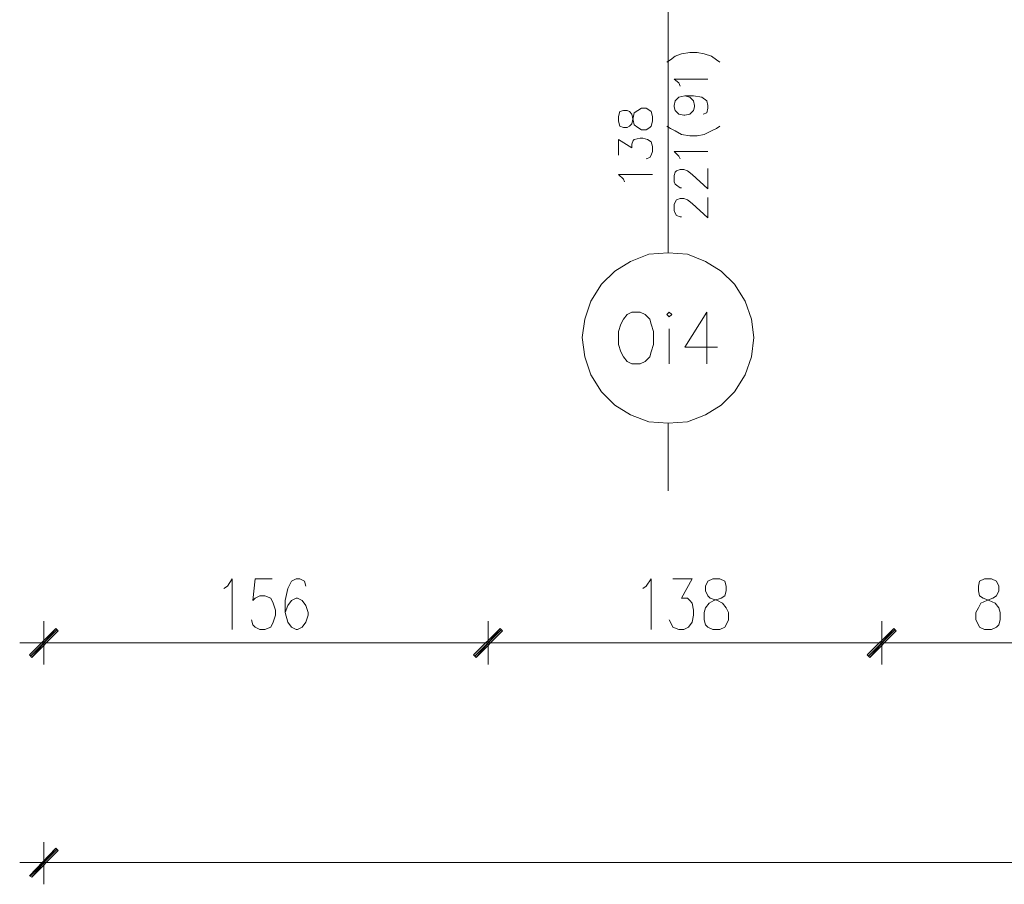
# Model space of a CAD drawing. Header units: inches. Extents: x -1441 to 3871, y -4351 to 2413.
# Tile 2 of 256: x -1084 to -739, y -3434 to -3131. Entities that reach past the tile are written whole.
import ezdxf

# ---------------------------------------------------------------- set-up
doc = ezdxf.new("R2010")
doc.units = ezdxf.units.IN
doc.header["$MEASUREMENT"] = 0
doc.layers.add('at_Entity', color=7, linetype='Continuous')
doc.layers.add('at_Solid', color=7, linetype='Continuous')

msp = doc.modelspace()

# ---------------------------------------------------------------- hatches: boundary and pattern name
at = {"layer": 'at_Solid', "lineweight": 15}
for points in [[(-1080.59711, -3353.65624), (-1079.75131, -3354.50537), (-1071.28569, -3344.34434)], [(-1079.75131, -3354.50537), (-1071.28569, -3344.34434), (-1070.43751, -3345.18871)], [(-915.51466, -3344.34434), (-923.97742, -3354.50537), (-924.82655, -3353.65624)], [(-924.82655, -3353.65624), (-923.97742, -3354.50537), (-915.51466, -3344.34434)], [(-914.67029, -3345.18871), (-915.51466, -3344.34434), (-923.97742, -3354.50537)], [(-923.97742, -3354.50537), (-915.51466, -3344.34434), (-914.67029, -3345.18871)], [(-777.52496, -3344.34434), (-785.98772, -3354.50537), (-786.83685, -3353.65624)], [(-786.83685, -3353.65624), (-785.98772, -3354.50537), (-777.52496, -3344.34434)], [(-776.67582, -3345.18871), (-777.52496, -3344.34434), (-785.98772, -3354.50537)], [(-785.98772, -3354.50537), (-777.52496, -3344.34434), (-776.67582, -3345.18871)], [(-1080.59711, -3431.11861), (-1079.75131, -3431.53841), (-1071.28569, -3421.38215)], [(-1079.75131, -3431.53841), (-1071.28569, -3421.38215), (-1070.43751, -3422.22652)]]:
    msp.add_hatch(color=7, dxfattribs=at).paths.add_polyline_path(points)

# ---------------------------------------------------------------- linework, layer by layer
at = {"layer": 'at_Entity', "color": 7, "lineweight": 15}
for p, q in [((-856.67607, -3060.73701), (-856.67607, -3212.69932)), ((-855.8317, -3144.97341), (-854.1382, -3143.70447)), ((-854.1382, -3143.70447), (-852.02012, -3142.86011)), ((-852.02012, -3142.86011), (-849.05768, -3142.43554)), ((-849.05768, -3142.43554), (-846.51981, -3142.43554)), ((-846.51981, -3142.43554), (-843.98194, -3142.86011)), ((-843.98194, -3142.86011), (-841.43929, -3143.70447)), ((-841.43929, -3143.70447), (-839.74579, -3144.97341)), ((-857.10064, -3145.82255), (-855.8317, -3144.97341)), ((-839.74579, -3144.97341), (-838.47685, -3145.82255)), ((-852.86926, -3153.01637), (-854.56277, -3151.74743)), ((-854.56277, -3151.74743), (-842.70823, -3151.74743)), ((-852.44469, -3154.28531), (-852.86926, -3153.01637)), ((-854.1382, -3159.36582), (-852.86926, -3158.09689)), ((-852.86926, -3158.09689), (-850.75119, -3157.67232)), ((-850.75119, -3157.67232), (-849.05768, -3158.09689)), ((-850.75119, -3157.67232), (-847.78875, -3157.67232)), ((-849.05768, -3158.09689), (-847.78875, -3159.36582)), ((-847.78875, -3157.67232), (-844.8263, -3158.09689)), ((-844.8263, -3158.09689), (-843.1328, -3159.36582)), ((-867.26167, -3162.75283), (-865.98797, -3161.9037)), ((-865.98797, -3161.9037), (-864.29923, -3161.9037)), ((-864.29923, -3161.9037), (-863.02553, -3162.75283)), ((-854.56277, -3161.05933), (-854.1382, -3159.36582)), ((-854.56277, -3161.4839), (-854.56277, -3161.05933)), ((-854.1382, -3162.75283), (-854.56277, -3161.4839)), ((-847.78875, -3159.36582), (-847.36418, -3161.05933)), ((-847.36418, -3161.4839), (-847.78875, -3162.75283)), ((-847.36418, -3161.05933), (-847.36418, -3161.4839)), ((-843.1328, -3159.36582), (-842.70823, -3161.05933)), ((-842.70823, -3161.9037), (-843.1328, -3163.60197)), ((-842.70823, -3161.05933), (-842.70823, -3161.9037)), ((-873.60636, -3163.1774), (-874.03093, -3164.87091)), ((-874.03093, -3164.87091), (-874.03093, -3166.56441)), ((-872.33742, -3162.75283), (-873.60636, -3163.1774)), ((-871.06848, -3162.75283), (-872.33742, -3162.75283)), ((-870.22412, -3163.1774), (-871.06848, -3162.75283)), ((-869.37498, -3164.02177), (-870.22412, -3163.1774)), ((-868.95518, -3166.13984), (-869.37498, -3164.02177)), ((-869.37498, -3167.40878), (-868.95518, -3165.29071)), ((-868.95518, -3165.29071), (-868.53061, -3163.60197)), ((-868.53061, -3163.60197), (-867.26167, -3162.75283)), ((-863.02553, -3162.75283), (-862.60096, -3163.1774)), ((-862.60096, -3163.1774), (-862.18116, -3164.87091)), ((-862.18116, -3164.87091), (-862.18116, -3166.56441)), ((-852.86926, -3164.02177), (-854.1382, -3162.75283)), ((-851.17576, -3164.44634), (-852.86926, -3164.02177)), ((-850.75119, -3164.44634), (-851.17576, -3164.44634)), ((-849.05768, -3164.02177), (-850.75119, -3164.44634)), ((-847.78875, -3162.75283), (-849.05768, -3164.02177)), ((-843.1328, -3163.60197), (-844.40173, -3164.02177)), ((-874.03093, -3166.56441), (-873.60636, -3168.25315)), ((-873.60636, -3168.25315), (-872.33742, -3168.67772)), ((-872.33742, -3168.67772), (-871.06848, -3168.67772)), ((-871.06848, -3168.67772), (-870.22412, -3168.25315)), ((-870.22412, -3168.25315), (-869.37498, -3167.40878)), ((-868.53061, -3167.83335), (-868.95518, -3166.13984)), ((-867.26167, -3168.67772), (-868.53061, -3167.83335)), ((-865.98797, -3169.52686), (-867.26167, -3168.67772)), ((-863.02553, -3168.67772), (-864.29923, -3169.52686)), ((-862.60096, -3168.25315), (-863.02553, -3168.67772)), ((-862.18116, -3166.56441), (-862.60096, -3168.25315)), ((-857.10064, -3168.25315), (-855.8317, -3169.10229)), ((-839.74579, -3169.10229), (-838.47685, -3168.25315)), ((-864.29923, -3169.52686), (-865.98797, -3169.52686)), ((-855.8317, -3169.10229), (-854.1382, -3169.94665)), ((-854.1382, -3169.94665), (-852.02012, -3171.21559)), ((-852.02012, -3171.21559), (-849.05768, -3171.64016)), ((-849.05768, -3171.64016), (-846.51981, -3171.64016)), ((-846.51981, -3171.64016), (-843.98194, -3171.21559)), ((-843.98194, -3171.21559), (-841.43929, -3169.94665)), ((-841.43929, -3169.94665), (-839.74579, -3169.10229)), ((-874.03093, -3178.41418), (-874.03093, -3172.91387)), ((-874.03093, -3172.91387), (-869.37498, -3175.87631)), ((-869.37498, -3174.60737), (-868.95518, -3173.33367)), ((-869.37498, -3175.87631), (-869.37498, -3174.60737)), ((-868.95518, -3173.33367), (-868.53061, -3172.91387)), ((-868.53061, -3172.91387), (-866.41254, -3172.4893)), ((-866.41254, -3172.4893), (-865.56817, -3172.4893)), ((-865.56817, -3172.4893), (-863.87466, -3172.91387)), ((-863.87466, -3172.91387), (-862.60096, -3173.75824)), ((-862.60096, -3173.75824), (-862.18116, -3175.45174)), ((-862.18116, -3175.45174), (-862.18116, -3177.14525)), ((-862.60096, -3178.41418), (-863.02553, -3179.25855)), ((-862.18116, -3177.14525), (-862.60096, -3178.41418)), ((-852.86926, -3178.83875), (-854.56277, -3177.14525)), ((-854.56277, -3177.14525), (-842.70823, -3177.14525)), ((-852.44469, -3179.68312), (-852.86926, -3178.83875)), ((-863.02553, -3179.25855), (-864.29923, -3179.68312)), ((-872.33742, -3186.88171), (-874.03093, -3185.18821)), ((-874.03093, -3185.18821), (-862.18116, -3185.18821)), ((-854.56277, -3185.61277), (-854.1382, -3184.33907)), ((-854.56277, -3187.72608), (-854.56277, -3185.61277)), ((-854.1382, -3184.33907), (-853.71363, -3183.91927)), ((-853.71363, -3183.91927), (-852.44469, -3183.4947)), ((-852.44469, -3183.4947), (-851.17576, -3183.4947)), ((-851.17576, -3183.4947), (-849.90682, -3183.91927)), ((-849.90682, -3183.91927), (-848.21331, -3185.18821)), ((-848.21331, -3185.18821), (-842.70823, -3190.26395)), ((-842.70823, -3190.26395), (-842.70823, -3183.07013)), ((-871.91762, -3187.72608), (-872.33742, -3186.88171)), ((-854.1382, -3188.57522), (-854.56277, -3187.72608)), ((-853.71363, -3188.99502), (-854.1382, -3188.57522)), ((-852.44469, -3189.84415), (-853.71363, -3188.99502)), ((-852.02012, -3189.84415), (-852.44469, -3189.84415)), ((-854.56277, -3195.76904), (-854.1382, -3194.92467)), ((-854.56277, -3197.88711), (-854.56277, -3195.76904)), ((-854.1382, -3194.92467), (-853.71363, -3194.07553)), ((-853.71363, -3194.07553), (-852.44469, -3193.65096)), ((-852.44469, -3193.65096), (-851.17576, -3193.65096)), ((-851.17576, -3193.65096), (-849.90682, -3194.07553)), ((-849.90682, -3194.07553), (-848.21331, -3195.34447)), ((-848.21331, -3195.34447), (-842.70823, -3200.42499)), ((-842.70823, -3200.42499), (-842.70823, -3193.23116)), ((-854.1382, -3198.73148), (-854.56277, -3197.88711)), ((-853.71363, -3199.58062), (-854.1382, -3198.73148)), ((-852.44469, -3200.00042), (-853.71363, -3199.58062)), ((-852.02012, -3200.00042), (-852.44469, -3200.00042)), ((-863.45009, -3213.12389), (-869.79955, -3215.66177)), ((-856.67607, -3212.69932), (-863.45009, -3213.12389)), ((-849.90682, -3213.12389), (-856.67607, -3212.69932)), ((-843.5526, -3215.66177), (-849.90682, -3213.12389)), ((-869.79955, -3215.66177), (-875.30463, -3219.04878)), ((-838.05228, -3219.04878), (-843.5526, -3215.66177)), ((-875.30463, -3219.04878), (-879.96058, -3223.70472)), ((-833.39633, -3223.70472), (-838.05228, -3219.04878)), ((-879.96058, -3223.70472), (-883.76739, -3229.62961)), ((-829.58475, -3229.62961), (-833.39633, -3223.70472)), ((-883.76739, -3229.62961), (-885.88547, -3235.98383)), ((-827.47145, -3235.98383), (-829.58475, -3229.62961)), ((-871.06848, -3234.29033), (-872.33742, -3235.98383)), ((-869.37498, -3233.44119), (-871.06848, -3234.29033)), ((-866.41254, -3233.44119), (-869.37498, -3233.44119)), ((-864.71903, -3234.29033), (-866.41254, -3233.44119)), ((-863.02553, -3235.98383), (-864.71903, -3234.29033)), ((-856.25627, -3233.44119), (-857.10064, -3234.29033)), ((-857.10064, -3234.29033), (-856.25627, -3235.1347)), ((-855.40714, -3234.29033), (-856.25627, -3233.44119)), ((-856.25627, -3235.1347), (-855.40714, -3234.29033)), ((-843.1328, -3233.44119), (-850.75119, -3245.71553)), ((-843.1328, -3233.44119), (-843.1328, -3251.64041)), ((-885.88547, -3235.98383), (-886.72983, -3242.32852)), ((-873.18656, -3237.67257), (-874.03093, -3240.21521)), ((-872.33742, -3235.98383), (-873.18656, -3237.67257)), ((-862.60096, -3237.67257), (-863.02553, -3235.98383)), ((-861.75659, -3240.21521), (-862.60096, -3237.67257)), ((-826.62231, -3242.32852), (-827.47145, -3235.98383)), ((-874.03093, -3240.21521), (-874.03093, -3244.87116)), ((-861.75659, -3244.87116), (-861.75659, -3240.21521)), ((-856.25627, -3239.36607), (-856.25627, -3251.64041)), ((-886.72983, -3242.32852), (-885.88547, -3249.10254)), ((-827.47145, -3249.10254), (-826.62231, -3242.32852)), ((-874.03093, -3244.87116), (-873.18656, -3247.40903)), ((-873.18656, -3247.40903), (-872.33742, -3249.10254)), ((-863.02553, -3249.10254), (-862.60096, -3247.40903)), ((-862.60096, -3247.40903), (-861.75659, -3244.87116)), ((-850.75119, -3245.71553), (-839.32122, -3245.71553)), ((-885.88547, -3249.10254), (-883.76739, -3255.45199)), ((-872.33742, -3249.10254), (-871.06848, -3250.79604)), ((-871.06848, -3250.79604), (-869.37498, -3251.64041)), ((-869.37498, -3251.64041), (-866.41254, -3251.64041)), ((-866.41254, -3251.64041), (-864.71903, -3250.79604)), ((-864.71903, -3250.79604), (-863.02553, -3249.10254)), ((-829.58475, -3255.45199), (-827.47145, -3249.10254)), ((-883.76739, -3255.45199), (-879.96058, -3261.37688)), ((-833.39633, -3261.37688), (-829.58475, -3255.45199)), ((-879.96058, -3261.37688), (-875.30463, -3266.03759)), ((-838.05228, -3266.03759), (-833.39633, -3261.37688)), ((-875.30463, -3266.03759), (-869.79955, -3269.41984)), ((-843.5526, -3269.41984), (-838.05228, -3266.03759)), ((-869.79955, -3269.41984), (-863.45009, -3271.96248)), ((-863.45009, -3271.96248), (-856.67607, -3272.38228)), ((-856.67607, -3272.38228), (-849.90682, -3271.96248)), ((-856.67607, -3272.38228), (-856.67607, -3296.08659)), ((-849.90682, -3271.96248), (-843.5526, -3269.41984)), ((-1011.17626, -3329.52736), (-1009.48275, -3326.98949)), ((-1009.48275, -3326.98949), (-1009.48275, -3344.76891)), ((-1001.43979, -3326.98949), (-1002.28893, -3334.60788)), ((-995.51491, -3326.98949), (-1001.43979, -3326.98949)), ((-987.05215, -3326.98949), (-988.74566, -3327.83385)), ((-985.78322, -3326.98949), (-987.05215, -3326.98949)), ((-984.08494, -3327.83385), (-985.78322, -3326.98949)), ((-864.29923, -3329.52736), (-862.60096, -3326.98949)), ((-862.60096, -3326.98949), (-862.60096, -3344.76891)), ((-854.98734, -3326.98949), (-848.21331, -3326.98949)), ((-848.21331, -3326.98949), (-852.02012, -3333.75874)), ((-841.01472, -3326.98949), (-842.70823, -3327.83385)), ((-838.47685, -3326.98949), (-841.01472, -3326.98949)), ((-836.78334, -3327.83385), (-838.47685, -3326.98949)), ((-745.77769, -3326.98949), (-747.4712, -3327.83385)), ((-743.23505, -3326.98949), (-745.77769, -3326.98949)), ((-741.54154, -3327.83385), (-743.23505, -3326.98949)), ((-1012.4452, -3330.3765), (-1011.17626, -3329.52736)), ((-990.01459, -3330.3765), (-990.85896, -3334.60788)), ((-988.74566, -3327.83385), (-990.01459, -3330.3765)), ((-983.66514, -3329.52736), (-984.08494, -3327.83385)), ((-865.56817, -3330.3765), (-864.29923, -3329.52736)), ((-842.70823, -3327.83385), (-843.5526, -3329.52736)), ((-843.5526, -3329.52736), (-843.5526, -3331.22086)), ((-836.35878, -3329.52736), (-836.78334, -3327.83385)), ((-836.35878, -3331.22086), (-836.35878, -3329.52736)), ((-747.4712, -3327.83385), (-747.891, -3329.52736)), ((-747.891, -3329.52736), (-747.891, -3331.22086)), ((-740.69717, -3329.52736), (-741.54154, -3327.83385)), ((-740.69717, -3331.22086), (-740.69717, -3329.52736)), ((-1002.28893, -3334.60788), (-1001.43979, -3333.75874)), ((-1001.43979, -3333.75874), (-999.75106, -3332.91437)), ((-999.75106, -3332.91437), (-998.05755, -3332.91437)), ((-998.05755, -3332.91437), (-995.93948, -3333.75874)), ((-995.93948, -3333.75874), (-995.09034, -3335.45701)), ((-987.05215, -3333.75874), (-988.74566, -3334.60788)), ((-986.62758, -3333.75874), (-987.05215, -3333.75874)), ((-984.93408, -3334.60788), (-986.62758, -3333.75874)), ((-852.02012, -3333.75874), (-849.90682, -3333.75874)), ((-849.90682, -3333.75874), (-849.05768, -3334.60788)), ((-843.5526, -3331.22086), (-842.70823, -3332.91437)), ((-842.70823, -3332.91437), (-841.86386, -3333.75874)), ((-841.86386, -3333.75874), (-839.32122, -3334.60788)), ((-840.59015, -3334.60788), (-838.05228, -3333.75874)), ((-838.05228, -3333.75874), (-836.78334, -3332.91437)), ((-836.78334, -3332.91437), (-836.35878, -3331.22086)), ((-747.891, -3331.22086), (-747.4712, -3332.91437)), ((-747.4712, -3332.91437), (-746.19749, -3333.75874)), ((-746.19749, -3333.75874), (-744.08419, -3334.60788)), ((-744.92855, -3334.60788), (-742.81525, -3333.75874)), ((-742.81525, -3333.75874), (-741.54154, -3332.91437)), ((-741.54154, -3332.91437), (-740.69717, -3331.22086)), ((-995.09034, -3335.45701), (-994.24597, -3337.99489)), ((-994.24597, -3337.99489), (-994.24597, -3339.68839)), ((-990.85896, -3334.60788), (-990.85896, -3338.83925)), ((-990.01459, -3336.30138), (-990.85896, -3338.83925)), ((-988.74566, -3334.60788), (-990.01459, -3336.30138)), ((-983.66514, -3336.30138), (-984.93408, -3334.60788)), ((-982.816, -3338.83925), (-983.66514, -3336.30138)), ((-849.05768, -3334.60788), (-848.21331, -3335.45701)), ((-848.21331, -3335.45701), (-847.78875, -3337.99489)), ((-847.78875, -3337.99489), (-847.78875, -3339.68839)), ((-843.98194, -3338.83925), (-843.5526, -3337.14575)), ((-843.5526, -3337.14575), (-842.28366, -3335.45701)), ((-842.28366, -3335.45701), (-840.59015, -3334.60788)), ((-839.32122, -3334.60788), (-837.62771, -3335.45701)), ((-837.62771, -3335.45701), (-836.35878, -3337.14575)), ((-836.35878, -3337.14575), (-835.51441, -3338.83925)), ((-748.74013, -3338.83925), (-747.891, -3337.14575)), ((-747.891, -3337.14575), (-747.04663, -3335.45701)), ((-747.04663, -3335.45701), (-744.92855, -3334.60788)), ((-744.08419, -3334.60788), (-741.96611, -3335.45701)), ((-741.96611, -3335.45701), (-740.69717, -3337.14575)), ((-740.69717, -3337.14575), (-740.27261, -3338.83925)), ((-1002.28893, -3343.07063), (-1002.7135, -3341.3819)), ((-994.24597, -3339.68839), (-995.09034, -3342.22627)), ((-990.85896, -3338.83925), (-990.01459, -3342.22627)), ((-983.66514, -3342.22627), (-982.816, -3339.68839)), ((-982.816, -3339.68839), (-982.816, -3338.83925)), ((-855.40714, -3343.07063), (-856.25627, -3341.3819)), ((-847.78875, -3339.68839), (-848.21331, -3342.22627)), ((-843.98194, -3341.3819), (-843.98194, -3338.83925)), ((-843.5526, -3343.07063), (-843.98194, -3341.3819)), ((-835.51441, -3341.3819), (-836.35878, -3343.07063)), ((-835.51441, -3338.83925), (-835.51441, -3341.3819)), ((-748.74013, -3341.3819), (-748.74013, -3338.83925)), ((-747.891, -3343.07063), (-748.74013, -3341.3819)), ((-740.27261, -3341.3819), (-740.69717, -3343.07063)), ((-740.27261, -3338.83925), (-740.27261, -3341.3819)), ((-1071.28569, -3344.34434), (-1080.59711, -3353.65624)), ((-1070.86255, -3344.76891), (-1080.17445, -3354.07603)), ((-1079.75131, -3354.50537), (-1071.28569, -3344.34434)), ((-1079.75131, -3354.50537), (-1071.28569, -3344.34434)), ((-1075.51755, -3357.04325), (-1075.51755, -3341.8017)), ((-1071.28569, -3344.34434), (-1070.43751, -3345.18871)), ((-1001.43979, -3343.91977), (-1002.28893, -3343.07063)), ((-999.75106, -3344.76891), (-1001.43979, -3343.91977)), ((-998.05755, -3344.76891), (-999.75106, -3344.76891)), ((-995.93948, -3343.91977), (-998.05755, -3344.76891)), ((-995.09034, -3342.22627), (-995.93948, -3343.91977)), ((-990.01459, -3342.22627), (-988.74566, -3343.91977)), ((-988.74566, -3343.91977), (-987.05215, -3344.76891)), ((-987.05215, -3344.76891), (-986.62758, -3344.76891)), ((-986.62758, -3344.76891), (-984.93408, -3343.91977)), ((-984.93408, -3343.91977), (-983.66514, -3342.22627)), ((-924.82655, -3353.65624), (-915.51466, -3344.34434)), ((-915.51466, -3344.34434), (-924.82655, -3353.65624)), ((-924.40676, -3354.07603), (-915.09009, -3344.76891)), ((-915.09009, -3344.76891), (-924.40676, -3354.07603)), ((-915.51466, -3344.34434), (-923.97742, -3354.50537)), ((-915.51466, -3344.34434), (-923.97742, -3354.50537)), ((-923.97742, -3354.50537), (-915.51466, -3344.34434)), ((-923.97742, -3354.50537), (-915.51466, -3344.34434)), ((-919.74604, -3341.8017), (-919.74604, -3357.04325)), ((-919.74604, -3357.04325), (-919.74604, -3341.8017)), ((-914.67029, -3345.18871), (-915.51466, -3344.34434)), ((-915.51466, -3344.34434), (-914.67029, -3345.18871)), ((-854.98734, -3343.91977), (-855.40714, -3343.07063)), ((-852.86926, -3344.76891), (-854.98734, -3343.91977)), ((-851.17576, -3344.76891), (-852.86926, -3344.76891)), ((-849.48225, -3343.91977), (-851.17576, -3344.76891)), ((-848.21331, -3342.22627), (-849.48225, -3343.91977)), ((-842.70823, -3343.91977), (-843.5526, -3343.07063)), ((-841.01472, -3344.76891), (-842.70823, -3343.91977)), ((-838.47685, -3344.76891), (-841.01472, -3344.76891)), ((-836.78334, -3343.91977), (-838.47685, -3344.76891)), ((-836.35878, -3343.07063), (-836.78334, -3343.91977)), ((-786.83685, -3353.65624), (-777.52496, -3344.34434)), ((-777.52496, -3344.34434), (-786.83685, -3353.65624)), ((-786.41229, -3354.07603), (-777.10039, -3344.76891)), ((-777.10039, -3344.76891), (-786.41229, -3354.07603)), ((-777.52496, -3344.34434), (-785.98772, -3354.50537)), ((-777.52496, -3344.34434), (-785.98772, -3354.50537)), ((-785.98772, -3354.50537), (-777.52496, -3344.34434)), ((-785.98772, -3354.50537), (-777.52496, -3344.34434)), ((-781.75634, -3341.8017), (-781.75634, -3357.04325)), ((-781.75634, -3357.04325), (-781.75634, -3341.8017)), ((-776.67582, -3345.18871), (-777.52496, -3344.34434)), ((-777.52496, -3344.34434), (-776.67582, -3345.18871)), ((-747.4712, -3343.91977), (-747.891, -3343.07063)), ((-745.77769, -3344.76891), (-747.4712, -3343.91977)), ((-743.23505, -3344.76891), (-745.77769, -3344.76891)), ((-741.54154, -3343.91977), (-743.23505, -3344.76891)), ((-740.69717, -3343.07063), (-741.54154, -3343.91977)), ((-1070.43751, -3345.18871), (-1079.75131, -3354.50537)), ((-923.97742, -3354.50537), (-914.67029, -3345.18871)), ((-914.67029, -3345.18871), (-923.97742, -3354.50537)), ((-785.98772, -3354.50537), (-776.67582, -3345.18871)), ((-776.67582, -3345.18871), (-785.98772, -3354.50537)), ((-1067.47459, -3349.42486), (-1083.98317, -3349.42486)), ((-1070.01485, -3349.42486), (-925.25112, -3349.42486)), ((-927.789, -3349.42486), (-911.28328, -3349.42486)), ((-911.28328, -3349.42486), (-927.789, -3349.42486)), ((-787.25665, -3349.42486), (-914.24572, -3349.42486)), ((-789.7993, -3349.42486), (-773.28881, -3349.42486)), ((-773.28881, -3349.42486), (-789.7993, -3349.42486)), ((-706.41203, -3349.42486), (-776.25125, -3349.42486)), ((-1080.59711, -3353.65624), (-1079.75131, -3354.50537)), ((-923.97742, -3354.50537), (-924.82655, -3353.65624)), ((-924.82655, -3353.65624), (-923.97742, -3354.50537)), ((-785.98772, -3354.50537), (-786.83685, -3353.65624)), ((-786.83685, -3353.65624), (-785.98772, -3354.50537)), ((-1075.51755, -3434.08106), (-1075.51755, -3419.26408)), ((-1071.28569, -3421.38215), (-1080.59711, -3431.11861)), ((-1070.86255, -3421.80672), (-1080.17445, -3431.11861)), ((-1079.75131, -3431.53841), (-1071.28569, -3421.38215)), ((-1079.75131, -3431.53841), (-1071.28569, -3421.38215)), ((-1070.43751, -3422.22652), (-1079.75131, -3431.53841)), ((-1071.28569, -3421.38215), (-1070.43751, -3422.22652)), ((-1067.47459, -3426.46267), (-1083.98317, -3426.46267)), ((2207.51006, -3426.46267), (-1070.01485, -3426.46267)), ((-1080.59711, -3431.11861), (-1079.75131, -3431.53841))]:
    msp.add_line(p, q, dxfattribs=at)

doc.saveas('drawing.dxf')
